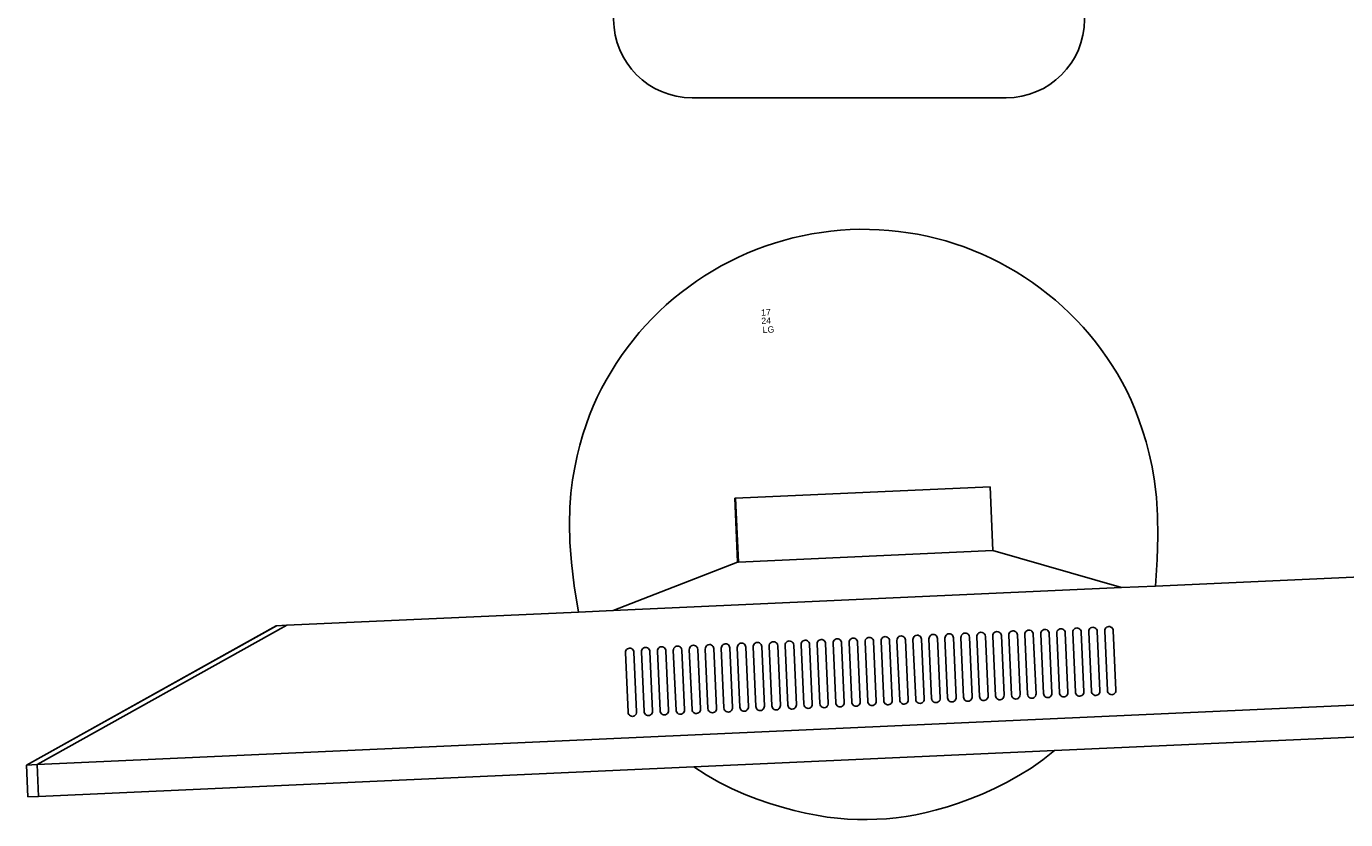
# Model space of a CAD drawing. Header units: inches. Extents: x 38 to 872, y -154 to 346.
# Tile 34 of 99: x 499 to 541, y -61 to -36. Entities that reach past the tile are written whole.
import ezdxf

# ---------------------------------------------------------------- set-up
doc = ezdxf.new("R2010")
doc.units = ezdxf.units.IN
doc.header["$MEASUREMENT"] = 0
doc.layers.add('Edges', color=7, linetype='Continuous')
doc.styles.get("Standard").update_dxf_attribs({"font": 'arial.ttf'})

# ---------------------------------------------------------------- blocks, each defined once
blk = doc.blocks.new('Mesa')
blk.add_lwpolyline([(107.882, 55.616), (117.882, 55.616)])
for centre, start, end in [((107.882, 58.116), 90, 270), ((117.882, 58.116), 270, 90)]:
    blk.add_arc(centre, 2.5, start, end)
for tag, p, flags in [('ID', (4.63, 109.471), 1), ('PC_DISPONIBLES', (4.666, 106.305), 3), ('PC_ACTUALES', (4.642, 104.708), 1)]:
    blk.add_attdef(tag, p, '', height=1, dxfattribs=dict(flags=flags))
blk.add_attdef('POSICION', (4.604, 107.926), '', height=1)
blk = doc.blocks.new('Monitor')
at = {"layer": 'Edges'}
for p, q in [((-3.948, -0.88), (-3.948, 1.157)), ((-3.948, 1.157), (-3.92, 1.157)), ((-3.92, -0.88), (-3.92, 1.157)), ((-3.92, 1.157), (4.192, 1.157)), ((4.192, -0.88), (4.192, 1.157)), ((-7.98, -2.239), (-3.948, -0.88)), ((-3.92, -0.88), (-3.948, -0.88)), ((4.192, -0.88), (-3.92, -0.88)), ((8.235, -2.239), (4.192, -0.88)), ((-26.873, -6.314), (-18.71, -2.239)), ((-26.873, -6.314), (-18.722, -2.239)), ((-18.382, -2.239), (-26.533, -6.314)), ((-18.71, -2.239), (-18.722, -2.239)), ((-18.382, -2.239), (-18.71, -2.239)), ((-9.083, -2.239), (-18.382, -2.239)), ((-7.98, -2.239), (-9.083, -2.239)), ((8.235, -2.239), (-7.98, -2.239)), ((9.31, -2.239), (8.235, -2.239)), ((18.637, -2.239), (9.31, -2.239)), ((-7.645, -3.562), (-7.65, -3.597)), ((-7.65, -3.597), (-7.65, -5.499)), ((-7.645, -3.562), (-7.632, -3.529)), ((-7.61, -3.501), (-7.632, -3.529)), ((-7.582, -3.48), (-7.61, -3.501)), ((-7.549, -3.466), (-7.582, -3.48)), ((-7.514, -3.462), (-7.549, -3.466)), ((-7.479, -3.466), (-7.514, -3.462)), ((-7.446, -3.48), (-7.479, -3.466)), ((-7.418, -3.501), (-7.446, -3.48)), ((-7.397, -3.529), (-7.418, -3.501)), ((-7.383, -3.562), (-7.397, -3.529)), ((-7.378, -3.597), (-7.383, -3.562)), ((-7.378, -5.499), (-7.378, -3.597)), ((-7.141, -3.597), (-7.136, -3.562)), ((-7.141, -5.499), (-7.141, -3.597)), ((-7.136, -3.562), (-7.122, -3.529)), ((-7.122, -3.529), (-7.101, -3.501)), ((-7.101, -3.501), (-7.073, -3.48)), ((-7.073, -3.48), (-7.04, -3.466)), ((-7.04, -3.466), (-7.005, -3.462)), ((-7.005, -3.462), (-6.97, -3.466)), ((-6.97, -3.466), (-6.937, -3.48)), ((-6.937, -3.48), (-6.909, -3.501)), ((-6.909, -3.501), (-6.887, -3.529)), ((-6.887, -3.529), (-6.874, -3.562)), ((-6.874, -3.562), (-6.869, -3.597)), ((-6.869, -3.597), (-6.869, -5.499)), ((-6.631, -3.597), (-6.627, -3.562)), ((-6.631, -5.499), (-6.631, -3.597)), ((-6.627, -3.562), (-6.613, -3.529)), ((-6.613, -3.529), (-6.591, -3.501)), ((-6.591, -3.501), (-6.563, -3.48)), ((-6.563, -3.48), (-6.531, -3.466)), ((-6.531, -3.466), (-6.495, -3.462)), ((-6.495, -3.462), (-6.46, -3.466)), ((-6.46, -3.466), (-6.427, -3.48)), ((-6.427, -3.48), (-6.399, -3.501)), ((-6.399, -3.501), (-6.378, -3.529)), ((-6.378, -3.529), (-6.364, -3.562)), ((-6.364, -3.562), (-6.36, -3.597)), ((-6.36, -3.597), (-6.36, -5.499)), ((-6.122, -3.597), (-6.117, -3.562)), ((-6.122, -3.597), (-6.122, -5.499)), ((-6.117, -3.562), (-6.104, -3.529)), ((-6.104, -3.529), (-6.082, -3.501)), ((-6.082, -3.501), (-6.054, -3.48)), ((-6.054, -3.48), (-6.021, -3.466)), ((-6.021, -3.466), (-5.986, -3.462)), ((-5.986, -3.462), (-5.951, -3.466)), ((-5.951, -3.466), (-5.918, -3.48)), ((-5.918, -3.48), (-5.89, -3.501)), ((-5.89, -3.501), (-5.868, -3.529)), ((-5.868, -3.529), (-5.855, -3.562)), ((-5.855, -3.562), (-5.85, -3.597)), ((-5.85, -3.597), (-5.85, -5.499)), ((-5.612, -3.597), (-5.608, -3.562)), ((-5.612, -3.597), (-5.612, -5.499)), ((-5.608, -3.562), (-5.594, -3.529)), ((-5.594, -3.529), (-5.573, -3.501)), ((-5.573, -3.501), (-5.544, -3.48)), ((-5.544, -3.48), (-5.512, -3.466)), ((-5.512, -3.466), (-5.477, -3.462)), ((-5.477, -3.462), (-5.441, -3.466)), ((-5.441, -3.466), (-5.409, -3.48)), ((-5.409, -3.48), (-5.38, -3.501)), ((-5.38, -3.501), (-5.359, -3.529)), ((-5.359, -3.529), (-5.345, -3.562)), ((-5.345, -3.562), (-5.341, -3.597)), ((-5.341, -3.597), (-5.341, -5.499)), ((-5.103, -3.597), (-5.098, -3.562)), ((-5.103, -3.597), (-5.103, -5.499)), ((-5.085, -3.529), (-5.098, -3.562)), ((-5.063, -3.501), (-5.085, -3.529)), ((-5.035, -3.48), (-5.063, -3.501)), ((-5.002, -3.466), (-5.035, -3.48)), ((-4.967, -3.462), (-5.002, -3.466)), ((-4.932, -3.466), (-4.967, -3.462)), ((-4.899, -3.48), (-4.932, -3.466)), ((-4.871, -3.501), (-4.899, -3.48)), ((-4.849, -3.529), (-4.871, -3.501)), ((-4.836, -3.562), (-4.849, -3.529)), ((-4.831, -3.597), (-4.836, -3.562)), ((-4.831, -5.499), (-4.831, -3.597)), ((-4.589, -3.562), (-4.594, -3.597)), ((-4.594, -3.597), (-4.594, -5.499)), ((-4.575, -3.529), (-4.589, -3.562)), ((-4.554, -3.501), (-4.575, -3.529)), ((-4.526, -3.48), (-4.554, -3.501)), ((-4.493, -3.466), (-4.526, -3.48)), ((-4.458, -3.462), (-4.493, -3.466)), ((-4.423, -3.466), (-4.458, -3.462)), ((-4.39, -3.48), (-4.423, -3.466)), ((-4.362, -3.501), (-4.39, -3.48)), ((-4.34, -3.529), (-4.362, -3.501)), ((-4.326, -3.562), (-4.34, -3.529)), ((-4.322, -3.597), (-4.326, -3.562)), ((-4.322, -5.499), (-4.322, -3.597)), ((-4.079, -3.562), (-4.084, -3.597)), ((-4.084, -3.597), (-4.084, -5.499)), ((-4.066, -3.529), (-4.079, -3.562)), ((-4.044, -3.501), (-4.066, -3.529)), ((-4.016, -3.48), (-4.044, -3.501)), ((-3.983, -3.466), (-4.016, -3.48)), ((-3.948, -3.462), (-3.983, -3.466)), ((-3.913, -3.466), (-3.948, -3.462)), ((-3.88, -3.48), (-3.913, -3.466)), ((-3.852, -3.501), (-3.88, -3.48)), ((-3.831, -3.529), (-3.852, -3.501)), ((-3.817, -3.562), (-3.831, -3.529)), ((-3.812, -3.597), (-3.817, -3.562)), ((-3.812, -5.499), (-3.812, -3.597)), ((-3.57, -3.562), (-3.575, -3.597)), ((-3.575, -3.597), (-3.575, -5.499)), ((-3.556, -3.529), (-3.57, -3.562)), ((-3.535, -3.501), (-3.556, -3.529)), ((-3.507, -3.48), (-3.535, -3.501)), ((-3.474, -3.466), (-3.507, -3.48)), ((-3.439, -3.462), (-3.474, -3.466)), ((-3.404, -3.466), (-3.439, -3.462)), ((-3.371, -3.48), (-3.404, -3.466)), ((-3.343, -3.501), (-3.371, -3.48)), ((-3.321, -3.529), (-3.343, -3.501)), ((-3.308, -3.562), (-3.321, -3.529)), ((-3.303, -3.597), (-3.308, -3.562)), ((-3.303, -5.499), (-3.303, -3.597)), ((-3.065, -3.597), (-3.061, -3.562)), ((-3.065, -3.597), (-3.065, -5.499)), ((-3.061, -3.562), (-3.047, -3.529)), ((-3.047, -3.529), (-3.025, -3.501)), ((-3.025, -3.501), (-2.997, -3.48)), ((-2.997, -3.48), (-2.965, -3.466)), ((-2.965, -3.466), (-2.929, -3.462)), ((-2.929, -3.462), (-2.894, -3.466)), ((-2.894, -3.466), (-2.861, -3.48)), ((-2.861, -3.48), (-2.833, -3.501)), ((-2.833, -3.501), (-2.812, -3.529)), ((-2.812, -3.529), (-2.798, -3.562)), ((-2.798, -3.562), (-2.794, -3.597)), ((-2.794, -3.597), (-2.794, -5.499)), ((-2.556, -3.597), (-2.551, -3.562)), ((-2.556, -3.597), (-2.556, -5.499)), ((-2.551, -3.562), (-2.538, -3.529)), ((-2.538, -3.529), (-2.516, -3.501)), ((-2.516, -3.501), (-2.488, -3.48)), ((-2.488, -3.48), (-2.455, -3.466)), ((-2.455, -3.466), (-2.42, -3.462)), ((-2.42, -3.462), (-2.385, -3.466)), ((-2.385, -3.466), (-2.352, -3.48)), ((-2.352, -3.48), (-2.324, -3.501)), ((-2.324, -3.501), (-2.302, -3.529)), ((-2.302, -3.529), (-2.289, -3.562)), ((-2.289, -3.562), (-2.284, -3.597)), ((-2.284, -3.597), (-2.284, -5.499)), ((-2.046, -3.597), (-2.042, -3.562)), ((-2.046, -3.597), (-2.046, -5.499)), ((-2.042, -3.562), (-2.028, -3.529)), ((-2.028, -3.529), (-2.007, -3.501)), ((-2.007, -3.501), (-1.978, -3.48)), ((-1.978, -3.48), (-1.946, -3.466)), ((-1.946, -3.466), (-1.91, -3.462)), ((-1.91, -3.462), (-1.875, -3.466)), ((-1.875, -3.466), (-1.843, -3.48)), ((-1.843, -3.48), (-1.814, -3.501)), ((-1.814, -3.501), (-1.793, -3.529)), ((-1.793, -3.529), (-1.779, -3.562)), ((-1.779, -3.562), (-1.775, -3.597)), ((-1.775, -3.597), (-1.775, -5.499)), ((-1.532, -3.562), (-1.537, -3.597)), ((-1.537, -3.597), (-1.537, -5.499)), ((-1.519, -3.529), (-1.532, -3.562)), ((-1.497, -3.501), (-1.519, -3.529)), ((-1.469, -3.48), (-1.497, -3.501)), ((-1.436, -3.466), (-1.469, -3.48)), ((-1.401, -3.462), (-1.436, -3.466)), ((-1.366, -3.466), (-1.401, -3.462)), ((-1.333, -3.48), (-1.366, -3.466)), ((-1.305, -3.501), (-1.333, -3.48)), ((-1.283, -3.529), (-1.305, -3.501)), ((-1.27, -3.562), (-1.283, -3.529)), ((-1.265, -3.597), (-1.27, -3.562)), ((-1.265, -5.499), (-1.265, -3.597)), ((-1.023, -3.562), (-1.027, -3.597)), ((-1.027, -3.597), (-1.027, -5.499)), ((-1.009, -3.529), (-1.023, -3.562)), ((-0.988, -3.501), (-1.009, -3.529)), ((-0.96, -3.48), (-0.988, -3.501)), ((-0.927, -3.466), (-0.96, -3.48)), ((-0.892, -3.462), (-0.927, -3.466)), ((-0.856, -3.466), (-0.892, -3.462)), ((-0.824, -3.48), (-0.856, -3.466)), ((-0.796, -3.501), (-0.824, -3.48)), ((-0.774, -3.529), (-0.796, -3.501)), ((-0.76, -3.562), (-0.774, -3.529)), ((-0.756, -3.597), (-0.76, -3.562)), ((-0.756, -5.499), (-0.756, -3.597)), ((-0.513, -3.562), (-0.518, -3.597)), ((-0.518, -3.597), (-0.518, -5.499)), ((-0.5, -3.529), (-0.513, -3.562)), ((-0.478, -3.501), (-0.5, -3.529)), ((-0.45, -3.48), (-0.478, -3.501)), ((-0.417, -3.466), (-0.45, -3.48)), ((-0.382, -3.462), (-0.417, -3.466)), ((-0.347, -3.466), (-0.382, -3.462)), ((-0.314, -3.48), (-0.347, -3.466)), ((-0.286, -3.501), (-0.314, -3.48)), ((-0.265, -3.529), (-0.286, -3.501)), ((-0.251, -3.562), (-0.265, -3.529)), ((-0.246, -3.597), (-0.251, -3.562)), ((-0.246, -5.499), (-0.246, -3.597)), ((-0.009, -3.597), (-0.004, -3.562)), ((-0.009, -3.597), (-0.009, -5.499)), ((-0.004, -3.562), (0.01, -3.529)), ((0.01, -3.529), (0.031, -3.501)), ((0.031, -3.501), (0.059, -3.48)), ((0.059, -3.48), (0.092, -3.466)), ((0.092, -3.466), (0.127, -3.462)), ((0.127, -3.462), (0.162, -3.466)), ((0.162, -3.466), (0.195, -3.48)), ((0.195, -3.48), (0.223, -3.501)), ((0.223, -3.501), (0.245, -3.529)), ((0.245, -3.529), (0.258, -3.562)), ((0.258, -3.562), (0.263, -3.597)), ((0.263, -3.597), (0.263, -5.499)), ((0.501, -3.597), (0.505, -3.562)), ((0.501, -3.597), (0.501, -5.499)), ((0.519, -3.529), (0.505, -3.562)), ((0.541, -3.501), (0.519, -3.529)), ((0.569, -3.48), (0.541, -3.501)), ((0.602, -3.466), (0.569, -3.48)), ((0.637, -3.462), (0.602, -3.466)), ((0.672, -3.466), (0.637, -3.462)), ((0.705, -3.48), (0.672, -3.466)), ((0.733, -3.501), (0.705, -3.48)), ((0.754, -3.529), (0.733, -3.501)), ((0.768, -3.562), (0.754, -3.529)), ((0.773, -3.597), (0.768, -3.562)), ((0.773, -5.499), (0.773, -3.597)), ((1.015, -3.562), (1.01, -3.597)), ((1.01, -3.597), (1.01, -5.499)), ((1.028, -3.529), (1.015, -3.562)), ((1.05, -3.501), (1.028, -3.529)), ((1.078, -3.48), (1.05, -3.501)), ((1.111, -3.466), (1.078, -3.48)), ((1.146, -3.462), (1.111, -3.466)), ((1.181, -3.466), (1.146, -3.462)), ((1.214, -3.48), (1.181, -3.466)), ((1.242, -3.501), (1.214, -3.48)), ((1.264, -3.529), (1.242, -3.501)), ((1.277, -3.562), (1.264, -3.529)), ((1.282, -3.597), (1.277, -3.562)), ((1.282, -5.499), (1.282, -3.597)), ((1.524, -3.562), (1.52, -3.597)), ((1.52, -3.597), (1.52, -5.499)), ((1.538, -3.529), (1.524, -3.562)), ((1.559, -3.501), (1.538, -3.529)), ((1.588, -3.48), (1.559, -3.501)), ((1.62, -3.466), (1.588, -3.48)), ((1.656, -3.462), (1.62, -3.466)), ((1.691, -3.466), (1.656, -3.462)), ((1.723, -3.48), (1.691, -3.466)), ((1.752, -3.501), (1.723, -3.48)), ((1.773, -3.529), (1.752, -3.501)), ((1.787, -3.562), (1.773, -3.529)), ((1.791, -3.597), (1.787, -3.562)), ((1.791, -5.499), (1.791, -3.597)), ((2.034, -3.562), (2.029, -3.597)), ((2.029, -3.597), (2.029, -5.499)), ((2.047, -3.529), (2.034, -3.562)), ((2.069, -3.501), (2.047, -3.529)), ((2.097, -3.48), (2.069, -3.501)), ((2.13, -3.466), (2.097, -3.48)), ((2.165, -3.462), (2.13, -3.466)), ((2.2, -3.466), (2.165, -3.462)), ((2.233, -3.48), (2.2, -3.466)), ((2.261, -3.501), (2.233, -3.48)), ((2.283, -3.529), (2.261, -3.501)), ((2.296, -3.562), (2.283, -3.529)), ((2.301, -3.597), (2.296, -3.562)), ((2.301, -5.499), (2.301, -3.597)), ((2.543, -3.562), (2.539, -3.597)), ((2.539, -3.597), (2.539, -5.499)), ((2.557, -3.529), (2.543, -3.562)), ((2.578, -3.501), (2.557, -3.529)), ((2.606, -3.48), (2.578, -3.501)), ((2.639, -3.466), (2.606, -3.48)), ((2.674, -3.462), (2.639, -3.466)), ((2.71, -3.466), (2.674, -3.462)), ((2.742, -3.48), (2.71, -3.466)), ((2.77, -3.501), (2.742, -3.48)), ((2.792, -3.529), (2.77, -3.501)), ((2.806, -3.562), (2.792, -3.529)), ((2.81, -3.597), (2.806, -3.562)), ((2.81, -5.499), (2.81, -3.597)), ((3.053, -3.562), (3.048, -3.597)), ((3.048, -3.597), (3.048, -5.499)), ((3.053, -3.562), (3.066, -3.529)), ((3.066, -3.529), (3.088, -3.501)), ((3.088, -3.501), (3.116, -3.48)), ((3.116, -3.48), (3.149, -3.466)), ((3.149, -3.466), (3.184, -3.462)), ((3.184, -3.462), (3.219, -3.466)), ((3.219, -3.466), (3.252, -3.48)), ((3.28, -3.501), (3.252, -3.48)), ((3.301, -3.529), (3.28, -3.501)), ((3.315, -3.562), (3.301, -3.529)), ((3.32, -3.597), (3.315, -3.562)), ((3.32, -5.499), (3.32, -3.597)), ((3.562, -3.562), (3.557, -3.597)), ((3.557, -3.597), (3.557, -5.499)), ((3.576, -3.529), (3.562, -3.562)), ((3.597, -3.501), (3.576, -3.529)), ((3.625, -3.48), (3.597, -3.501)), ((3.658, -3.466), (3.625, -3.48)), ((3.693, -3.462), (3.658, -3.466)), ((3.728, -3.466), (3.693, -3.462)), ((3.761, -3.48), (3.728, -3.466)), ((3.789, -3.501), (3.761, -3.48)), ((3.811, -3.529), (3.789, -3.501)), ((3.825, -3.562), (3.811, -3.529)), ((3.829, -3.597), (3.825, -3.562)), ((3.829, -5.499), (3.829, -3.597)), ((4.071, -3.562), (4.067, -3.597)), ((4.067, -3.597), (4.067, -5.499)), ((4.085, -3.529), (4.071, -3.562)), ((4.107, -3.501), (4.085, -3.529)), ((4.135, -3.48), (4.107, -3.501)), ((4.168, -3.466), (4.135, -3.48)), ((4.203, -3.462), (4.168, -3.466)), ((4.238, -3.466), (4.203, -3.462)), ((4.271, -3.48), (4.238, -3.466)), ((4.299, -3.501), (4.271, -3.48)), ((4.32, -3.529), (4.299, -3.501)), ((4.334, -3.562), (4.32, -3.529)), ((4.339, -3.597), (4.334, -3.562)), ((4.339, -5.499), (4.339, -3.597)), ((4.581, -3.562), (4.576, -3.597)), ((4.576, -3.597), (4.576, -5.499)), ((4.595, -3.529), (4.581, -3.562)), ((4.616, -3.501), (4.595, -3.529)), ((4.644, -3.48), (4.616, -3.501)), ((4.677, -3.466), (4.644, -3.48)), ((4.712, -3.462), (4.677, -3.466)), ((4.747, -3.466), (4.712, -3.462)), ((4.78, -3.48), (4.747, -3.466)), ((4.808, -3.501), (4.78, -3.48)), ((4.83, -3.529), (4.808, -3.501)), ((4.843, -3.562), (4.83, -3.529)), ((4.848, -3.597), (4.843, -3.562)), ((4.848, -5.499), (4.848, -3.597)), ((5.086, -3.597), (5.09, -3.562)), ((5.086, -3.597), (5.086, -5.499)), ((5.104, -3.529), (5.09, -3.562)), ((5.126, -3.501), (5.104, -3.529)), ((5.154, -3.48), (5.126, -3.501)), ((5.186, -3.466), (5.154, -3.48)), ((5.222, -3.462), (5.186, -3.466)), ((5.257, -3.466), (5.222, -3.462)), ((5.29, -3.48), (5.257, -3.466)), ((5.318, -3.501), (5.29, -3.48)), ((5.339, -3.529), (5.318, -3.501)), ((5.353, -3.562), (5.339, -3.529)), ((5.357, -3.597), (5.353, -3.562)), ((5.357, -5.499), (5.357, -3.597)), ((5.6, -3.562), (5.595, -3.597)), ((5.595, -3.597), (5.595, -5.499)), ((5.613, -3.529), (5.6, -3.562)), ((5.635, -3.501), (5.613, -3.529)), ((5.663, -3.48), (5.635, -3.501)), ((5.696, -3.466), (5.663, -3.48)), ((5.731, -3.462), (5.696, -3.466)), ((5.766, -3.466), (5.731, -3.462)), ((5.799, -3.48), (5.766, -3.466)), ((5.827, -3.501), (5.799, -3.48)), ((5.849, -3.529), (5.827, -3.501)), ((5.862, -3.562), (5.849, -3.529)), ((5.867, -3.597), (5.862, -3.562)), ((5.867, -5.499), (5.867, -3.597)), ((6.109, -3.562), (6.105, -3.597)), ((6.105, -3.597), (6.105, -5.499)), ((6.123, -3.529), (6.109, -3.562)), ((6.144, -3.501), (6.123, -3.529)), ((6.173, -3.48), (6.144, -3.501)), ((6.205, -3.466), (6.173, -3.48)), ((6.24, -3.462), (6.205, -3.466)), ((6.276, -3.466), (6.24, -3.462)), ((6.308, -3.48), (6.276, -3.466)), ((6.337, -3.501), (6.308, -3.48)), ((6.358, -3.529), (6.337, -3.501)), ((6.372, -3.562), (6.358, -3.529)), ((6.376, -3.597), (6.372, -3.562)), ((6.376, -5.499), (6.376, -3.597)), ((6.614, -3.597), (6.619, -3.562)), ((6.614, -3.597), (6.614, -5.499)), ((6.632, -3.529), (6.619, -3.562)), ((6.654, -3.501), (6.632, -3.529)), ((6.682, -3.48), (6.654, -3.501)), ((6.715, -3.466), (6.682, -3.48)), ((6.75, -3.462), (6.715, -3.466)), ((6.785, -3.466), (6.75, -3.462)), ((6.818, -3.48), (6.785, -3.466)), ((6.846, -3.501), (6.818, -3.48)), ((6.868, -3.529), (6.846, -3.501)), ((6.881, -3.562), (6.868, -3.529)), ((6.886, -3.597), (6.881, -3.562)), ((6.886, -5.499), (6.886, -3.597)), ((7.128, -3.562), (7.123, -3.597)), ((7.123, -3.597), (7.123, -5.499)), ((7.142, -3.529), (7.128, -3.562)), ((7.163, -3.501), (7.142, -3.529)), ((7.191, -3.48), (7.163, -3.501)), ((7.224, -3.466), (7.191, -3.48)), ((7.259, -3.462), (7.224, -3.466)), ((7.294, -3.466), (7.259, -3.462)), ((7.327, -3.48), (7.294, -3.466)), ((7.355, -3.501), (7.327, -3.48)), ((7.377, -3.529), (7.355, -3.501)), ((7.391, -3.562), (7.377, -3.529)), ((7.395, -3.597), (7.391, -3.562)), ((7.395, -5.499), (7.395, -3.597)), ((7.638, -3.562), (7.633, -3.597)), ((7.633, -3.597), (7.633, -5.499)), ((7.638, -3.562), (7.651, -3.529)), ((7.651, -3.529), (7.673, -3.501)), ((7.673, -3.501), (7.701, -3.48)), ((7.701, -3.48), (7.734, -3.466)), ((7.769, -3.462), (7.734, -3.466)), ((7.804, -3.466), (7.769, -3.462)), ((7.837, -3.48), (7.804, -3.466)), ((7.865, -3.501), (7.837, -3.48)), ((7.886, -3.529), (7.865, -3.501)), ((7.9, -3.562), (7.886, -3.529)), ((7.905, -3.597), (7.9, -3.562)), ((7.905, -5.499), (7.905, -3.597)), ((-7.65, -5.499), (-7.645, -5.534)), ((-7.645, -5.534), (-7.632, -5.567)), ((-7.632, -5.567), (-7.61, -5.595)), ((-7.61, -5.595), (-7.582, -5.617)), ((-7.582, -5.617), (-7.549, -5.631)), ((-7.549, -5.631), (-7.514, -5.635)), ((-7.514, -5.635), (-7.479, -5.631)), ((-7.479, -5.631), (-7.446, -5.617)), ((-7.446, -5.617), (-7.418, -5.595)), ((-7.418, -5.595), (-7.397, -5.567)), ((-7.397, -5.567), (-7.383, -5.534)), ((-7.383, -5.534), (-7.378, -5.499)), ((-7.136, -5.534), (-7.141, -5.499)), ((-7.122, -5.567), (-7.136, -5.534)), ((-7.101, -5.595), (-7.122, -5.567)), ((-7.073, -5.617), (-7.101, -5.595)), ((-7.04, -5.631), (-7.073, -5.617)), ((-7.005, -5.635), (-7.04, -5.631)), ((-6.97, -5.631), (-7.005, -5.635)), ((-6.937, -5.617), (-6.97, -5.631)), ((-6.909, -5.595), (-6.937, -5.617)), ((-6.887, -5.567), (-6.909, -5.595)), ((-6.874, -5.534), (-6.887, -5.567)), ((-6.869, -5.499), (-6.874, -5.534)), ((-6.627, -5.534), (-6.631, -5.499)), ((-6.613, -5.567), (-6.627, -5.534)), ((-6.591, -5.595), (-6.613, -5.567)), ((-6.563, -5.617), (-6.591, -5.595)), ((-6.531, -5.631), (-6.563, -5.617)), ((-6.495, -5.635), (-6.531, -5.631)), ((-6.46, -5.631), (-6.495, -5.635)), ((-6.427, -5.617), (-6.46, -5.631)), ((-6.399, -5.595), (-6.427, -5.617)), ((-6.378, -5.567), (-6.399, -5.595)), ((-6.364, -5.534), (-6.378, -5.567)), ((-6.36, -5.499), (-6.364, -5.534)), ((-6.117, -5.534), (-6.122, -5.499)), ((-6.104, -5.567), (-6.117, -5.534)), ((-6.082, -5.595), (-6.104, -5.567)), ((-6.054, -5.617), (-6.082, -5.595)), ((-6.021, -5.631), (-6.054, -5.617)), ((-5.986, -5.635), (-6.021, -5.631)), ((-5.951, -5.631), (-5.986, -5.635)), ((-5.918, -5.617), (-5.951, -5.631)), ((-5.89, -5.595), (-5.918, -5.617)), ((-5.868, -5.567), (-5.89, -5.595)), ((-5.855, -5.534), (-5.868, -5.567)), ((-5.85, -5.499), (-5.855, -5.534)), ((-5.608, -5.534), (-5.612, -5.499)), ((-5.594, -5.567), (-5.608, -5.534)), ((-5.573, -5.595), (-5.594, -5.567)), ((-5.544, -5.617), (-5.573, -5.595)), ((-5.512, -5.631), (-5.544, -5.617)), ((-5.477, -5.635), (-5.512, -5.631)), ((-5.441, -5.631), (-5.477, -5.635)), ((-5.409, -5.617), (-5.441, -5.631)), ((-5.38, -5.595), (-5.409, -5.617)), ((-5.359, -5.567), (-5.38, -5.595)), ((-5.345, -5.534), (-5.359, -5.567)), ((-5.341, -5.499), (-5.345, -5.534)), ((-5.098, -5.534), (-5.103, -5.499)), ((-5.098, -5.534), (-5.085, -5.567)), ((-5.085, -5.567), (-5.063, -5.595)), ((-5.035, -5.617), (-5.063, -5.595)), ((-5.002, -5.631), (-5.035, -5.617)), ((-5.002, -5.631), (-4.967, -5.635)), ((-4.967, -5.635), (-4.932, -5.631)), ((-4.932, -5.631), (-4.899, -5.617)), ((-4.899, -5.617), (-4.871, -5.595)), ((-4.871, -5.595), (-4.849, -5.567)), ((-4.849, -5.567), (-4.836, -5.534)), ((-4.836, -5.534), (-4.831, -5.499)), ((-4.594, -5.499), (-4.589, -5.534)), ((-4.589, -5.534), (-4.575, -5.567)), ((-4.575, -5.567), (-4.554, -5.595)), ((-4.554, -5.595), (-4.526, -5.617)), ((-4.526, -5.617), (-4.493, -5.631)), ((-4.493, -5.631), (-4.458, -5.635)), ((-4.458, -5.635), (-4.423, -5.631)), ((-4.423, -5.631), (-4.39, -5.617)), ((-4.39, -5.617), (-4.362, -5.595)), ((-4.362, -5.595), (-4.34, -5.567)), ((-4.34, -5.567), (-4.326, -5.534)), ((-4.326, -5.534), (-4.322, -5.499)), ((-4.084, -5.499), (-4.079, -5.534)), ((-4.079, -5.534), (-4.066, -5.567)), ((-4.066, -5.567), (-4.044, -5.595)), ((-4.044, -5.595), (-4.016, -5.617)), ((-4.016, -5.617), (-3.983, -5.631)), ((-3.983, -5.631), (-3.948, -5.635)), ((-3.948, -5.635), (-3.913, -5.631)), ((-3.913, -5.631), (-3.88, -5.617)), ((-3.88, -5.617), (-3.852, -5.595)), ((-3.852, -5.595), (-3.831, -5.567)), ((-3.831, -5.567), (-3.817, -5.534)), ((-3.817, -5.534), (-3.812, -5.499)), ((-3.575, -5.499), (-3.57, -5.534)), ((-3.57, -5.534), (-3.556, -5.567)), ((-3.556, -5.567), (-3.535, -5.595)), ((-3.535, -5.595), (-3.507, -5.617)), ((-3.507, -5.617), (-3.474, -5.631)), ((-3.474, -5.631), (-3.439, -5.635)), ((-3.439, -5.635), (-3.404, -5.631)), ((-3.404, -5.631), (-3.371, -5.617)), ((-3.371, -5.617), (-3.343, -5.595)), ((-3.343, -5.595), (-3.321, -5.567)), ((-3.321, -5.567), (-3.308, -5.534)), ((-3.308, -5.534), (-3.303, -5.499)), ((-3.061, -5.534), (-3.065, -5.499)), ((-3.047, -5.567), (-3.061, -5.534)), ((-3.025, -5.595), (-3.047, -5.567)), ((-2.997, -5.617), (-3.025, -5.595)), ((-2.965, -5.631), (-2.997, -5.617)), ((-2.929, -5.635), (-2.965, -5.631)), ((-2.894, -5.631), (-2.929, -5.635)), ((-2.861, -5.617), (-2.894, -5.631)), ((-2.833, -5.595), (-2.861, -5.617)), ((-2.812, -5.567), (-2.833, -5.595)), ((-2.798, -5.534), (-2.812, -5.567)), ((-2.794, -5.499), (-2.798, -5.534)), ((-2.551, -5.534), (-2.556, -5.499)), ((-2.538, -5.567), (-2.551, -5.534)), ((-2.516, -5.595), (-2.538, -5.567)), ((-2.488, -5.617), (-2.516, -5.595)), ((-2.455, -5.631), (-2.488, -5.617)), ((-2.42, -5.635), (-2.455, -5.631)), ((-2.385, -5.631), (-2.42, -5.635)), ((-2.352, -5.617), (-2.385, -5.631)), ((-2.324, -5.595), (-2.352, -5.617)), ((-2.302, -5.567), (-2.324, -5.595)), ((-2.289, -5.534), (-2.302, -5.567)), ((-2.284, -5.499), (-2.289, -5.534)), ((-2.042, -5.534), (-2.046, -5.499)), ((-2.028, -5.567), (-2.042, -5.534)), ((-2.007, -5.595), (-2.028, -5.567)), ((-1.978, -5.617), (-2.007, -5.595)), ((-1.946, -5.631), (-1.978, -5.617)), ((-1.91, -5.635), (-1.946, -5.631)), ((-1.875, -5.631), (-1.91, -5.635)), ((-1.843, -5.617), (-1.875, -5.631)), ((-1.814, -5.595), (-1.843, -5.617)), ((-1.793, -5.567), (-1.814, -5.595)), ((-1.779, -5.534), (-1.793, -5.567)), ((-1.775, -5.499), (-1.779, -5.534)), ((-1.537, -5.499), (-1.532, -5.534)), ((-1.532, -5.534), (-1.519, -5.567)), ((-1.519, -5.567), (-1.497, -5.595)), ((-1.497, -5.595), (-1.469, -5.617)), ((-1.469, -5.617), (-1.436, -5.631)), ((-1.436, -5.631), (-1.401, -5.635)), ((-1.401, -5.635), (-1.366, -5.631)), ((-1.366, -5.631), (-1.333, -5.617)), ((-1.333, -5.617), (-1.305, -5.595)), ((-1.305, -5.595), (-1.283, -5.567)), ((-1.283, -5.567), (-1.27, -5.534)), ((-1.27, -5.534), (-1.265, -5.499)), ((-1.027, -5.499), (-1.023, -5.534)), ((-1.023, -5.534), (-1.009, -5.567)), ((-1.009, -5.567), (-0.988, -5.595)), ((-0.988, -5.595), (-0.96, -5.617)), ((-0.96, -5.617), (-0.927, -5.631)), ((-0.927, -5.631), (-0.892, -5.635)), ((-0.892, -5.635), (-0.856, -5.631)), ((-0.856, -5.631), (-0.824, -5.617)), ((-0.824, -5.617), (-0.796, -5.595)), ((-0.796, -5.595), (-0.774, -5.567)), ((-0.774, -5.567), (-0.76, -5.534)), ((-0.76, -5.534), (-0.756, -5.499)), ((-0.518, -5.499), (-0.513, -5.534)), ((-0.513, -5.534), (-0.5, -5.567)), ((-0.5, -5.567), (-0.478, -5.595)), ((-0.478, -5.595), (-0.45, -5.617)), ((-0.45, -5.617), (-0.417, -5.631)), ((-0.417, -5.631), (-0.382, -5.635)), ((-0.382, -5.635), (-0.347, -5.631)), ((-0.347, -5.631), (-0.314, -5.617)), ((-0.314, -5.617), (-0.286, -5.595)), ((-0.286, -5.595), (-0.265, -5.567)), ((-0.265, -5.567), (-0.251, -5.534)), ((-0.251, -5.534), (-0.246, -5.499)), ((-0.004, -5.534), (-0.009, -5.499)), ((0.01, -5.567), (-0.004, -5.534)), ((0.031, -5.595), (0.01, -5.567)), ((0.059, -5.617), (0.031, -5.595)), ((0.092, -5.631), (0.059, -5.617)), ((0.127, -5.635), (0.092, -5.631)), ((0.162, -5.631), (0.127, -5.635)), ((0.195, -5.617), (0.162, -5.631)), ((0.223, -5.595), (0.195, -5.617)), ((0.245, -5.567), (0.223, -5.595)), ((0.258, -5.534), (0.245, -5.567)), ((0.263, -5.499), (0.258, -5.534)), ((0.501, -5.499), (0.505, -5.534)), ((0.505, -5.534), (0.519, -5.567)), ((0.519, -5.567), (0.541, -5.595)), ((0.541, -5.595), (0.569, -5.617)), ((0.569, -5.617), (0.602, -5.631)), ((0.602, -5.631), (0.637, -5.635)), ((0.637, -5.635), (0.672, -5.631)), ((0.672, -5.631), (0.705, -5.617)), ((0.705, -5.617), (0.733, -5.595)), ((0.733, -5.595), (0.754, -5.567)), ((0.754, -5.567), (0.768, -5.534)), ((0.768, -5.534), (0.773, -5.499)), ((1.01, -5.499), (1.015, -5.534)), ((1.015, -5.534), (1.028, -5.567)), ((1.028, -5.567), (1.05, -5.595)), ((1.05, -5.595), (1.078, -5.617)), ((1.078, -5.617), (1.111, -5.631)), ((1.111, -5.631), (1.146, -5.635)), ((1.146, -5.635), (1.181, -5.631)), ((1.181, -5.631), (1.214, -5.617)), ((1.214, -5.617), (1.242, -5.595)), ((1.242, -5.595), (1.264, -5.567)), ((1.264, -5.567), (1.277, -5.534)), ((1.277, -5.534), (1.282, -5.499)), ((1.52, -5.499), (1.524, -5.534)), ((1.524, -5.534), (1.538, -5.567)), ((1.538, -5.567), (1.559, -5.595)), ((1.559, -5.595), (1.588, -5.617)), ((1.588, -5.617), (1.62, -5.631)), ((1.62, -5.631), (1.656, -5.635)), ((1.656, -5.635), (1.691, -5.631)), ((1.691, -5.631), (1.723, -5.617)), ((1.723, -5.617), (1.752, -5.595)), ((1.752, -5.595), (1.773, -5.567)), ((1.773, -5.567), (1.787, -5.534)), ((1.787, -5.534), (1.791, -5.499)), ((2.029, -5.499), (2.034, -5.534)), ((2.034, -5.534), (2.047, -5.567)), ((2.047, -5.567), (2.069, -5.595)), ((2.069, -5.595), (2.097, -5.617)), ((2.097, -5.617), (2.13, -5.631)), ((2.13, -5.631), (2.165, -5.635)), ((2.165, -5.635), (2.2, -5.631)), ((2.2, -5.631), (2.233, -5.617)), ((2.233, -5.617), (2.261, -5.595)), ((2.261, -5.595), (2.283, -5.567)), ((2.283, -5.567), (2.296, -5.534)), ((2.296, -5.534), (2.301, -5.499)), ((2.539, -5.499), (2.543, -5.534)), ((2.543, -5.534), (2.557, -5.567)), ((2.557, -5.567), (2.578, -5.595)), ((2.578, -5.595), (2.606, -5.617)), ((2.606, -5.617), (2.639, -5.631)), ((2.639, -5.631), (2.674, -5.635)), ((2.674, -5.635), (2.71, -5.631)), ((2.71, -5.631), (2.742, -5.617)), ((2.742, -5.617), (2.77, -5.595)), ((2.77, -5.595), (2.792, -5.567)), ((2.792, -5.567), (2.806, -5.534)), ((2.806, -5.534), (2.81, -5.499)), ((3.048, -5.499), (3.053, -5.534)), ((3.053, -5.534), (3.066, -5.567)), ((3.066, -5.567), (3.088, -5.595)), ((3.088, -5.595), (3.116, -5.617)), ((3.116, -5.617), (3.149, -5.631)), ((3.149, -5.631), (3.184, -5.635)), ((3.184, -5.635), (3.219, -5.631)), ((3.219, -5.631), (3.252, -5.617)), ((3.252, -5.617), (3.28, -5.595)), ((3.28, -5.595), (3.301, -5.567)), ((3.301, -5.567), (3.315, -5.534)), ((3.315, -5.534), (3.32, -5.499)), ((3.557, -5.499), (3.562, -5.534)), ((3.562, -5.534), (3.576, -5.567)), ((3.576, -5.567), (3.597, -5.595)), ((3.597, -5.595), (3.625, -5.617)), ((3.625, -5.617), (3.658, -5.631)), ((3.658, -5.631), (3.693, -5.635)), ((3.693, -5.635), (3.728, -5.631)), ((3.728, -5.631), (3.761, -5.617)), ((3.761, -5.617), (3.789, -5.595)), ((3.789, -5.595), (3.811, -5.567)), ((3.811, -5.567), (3.825, -5.534)), ((3.825, -5.534), (3.829, -5.499)), ((4.067, -5.499), (4.071, -5.534)), ((4.071, -5.534), (4.085, -5.567)), ((4.085, -5.567), (4.107, -5.595)), ((4.107, -5.595), (4.135, -5.617)), ((4.135, -5.617), (4.168, -5.631)), ((4.168, -5.631), (4.203, -5.635)), ((4.203, -5.635), (4.238, -5.631)), ((4.238, -5.631), (4.271, -5.617)), ((4.271, -5.617), (4.299, -5.595)), ((4.299, -5.595), (4.32, -5.567)), ((4.32, -5.567), (4.334, -5.534)), ((4.334, -5.534), (4.339, -5.499)), ((4.576, -5.499), (4.581, -5.534)), ((4.581, -5.534), (4.595, -5.567)), ((4.595, -5.567), (4.616, -5.595)), ((4.616, -5.595), (4.644, -5.617)), ((4.644, -5.617), (4.677, -5.631)), ((4.677, -5.631), (4.712, -5.635)), ((4.712, -5.635), (4.747, -5.631)), ((4.747, -5.631), (4.78, -5.617)), ((4.78, -5.617), (4.808, -5.595)), ((4.808, -5.595), (4.83, -5.567)), ((4.83, -5.567), (4.843, -5.534)), ((4.843, -5.534), (4.848, -5.499)), ((5.09, -5.534), (5.086, -5.499)), ((5.104, -5.567), (5.09, -5.534)), ((5.104, -5.567), (5.126, -5.595)), ((5.126, -5.595), (5.154, -5.617)), ((5.154, -5.617), (5.186, -5.631)), ((5.186, -5.631), (5.222, -5.635)), ((5.222, -5.635), (5.257, -5.631)), ((5.257, -5.631), (5.29, -5.617)), ((5.29, -5.617), (5.318, -5.595)), ((5.318, -5.595), (5.339, -5.567)), ((5.339, -5.567), (5.353, -5.534)), ((5.353, -5.534), (5.357, -5.499)), ((5.595, -5.499), (5.6, -5.534)), ((5.6, -5.534), (5.613, -5.567)), ((5.613, -5.567), (5.635, -5.595)), ((5.635, -5.595), (5.663, -5.617)), ((5.663, -5.617), (5.696, -5.631)), ((5.696, -5.631), (5.731, -5.635)), ((5.731, -5.635), (5.766, -5.631)), ((5.766, -5.631), (5.799, -5.617)), ((5.799, -5.617), (5.827, -5.595)), ((5.827, -5.595), (5.849, -5.567)), ((5.849, -5.567), (5.862, -5.534)), ((5.862, -5.534), (5.867, -5.499)), ((6.105, -5.499), (6.109, -5.534)), ((6.109, -5.534), (6.123, -5.567)), ((6.123, -5.567), (6.144, -5.595)), ((6.144, -5.595), (6.173, -5.617)), ((6.173, -5.617), (6.205, -5.631)), ((6.205, -5.631), (6.24, -5.635)), ((6.24, -5.635), (6.276, -5.631)), ((6.276, -5.631), (6.308, -5.617)), ((6.308, -5.617), (6.337, -5.595)), ((6.337, -5.595), (6.358, -5.567)), ((6.358, -5.567), (6.372, -5.534)), ((6.372, -5.534), (6.376, -5.499)), ((6.619, -5.534), (6.614, -5.499)), ((6.632, -5.567), (6.619, -5.534)), ((6.654, -5.595), (6.632, -5.567)), ((6.682, -5.617), (6.654, -5.595)), ((6.715, -5.631), (6.682, -5.617)), ((6.75, -5.635), (6.715, -5.631)), ((6.785, -5.631), (6.75, -5.635)), ((6.818, -5.617), (6.785, -5.631)), ((6.846, -5.595), (6.818, -5.617)), ((6.846, -5.595), (6.868, -5.567)), ((6.868, -5.567), (6.881, -5.534)), ((6.881, -5.534), (6.886, -5.499)), ((7.123, -5.499), (7.128, -5.534)), ((7.128, -5.534), (7.142, -5.567)), ((7.142, -5.567), (7.163, -5.595)), ((7.163, -5.595), (7.191, -5.617)), ((7.191, -5.617), (7.224, -5.631)), ((7.224, -5.631), (7.259, -5.635)), ((7.259, -5.635), (7.294, -5.631)), ((7.294, -5.631), (7.327, -5.617)), ((7.327, -5.617), (7.355, -5.595)), ((7.355, -5.595), (7.377, -5.567)), ((7.377, -5.567), (7.391, -5.534)), ((7.391, -5.534), (7.395, -5.499)), ((7.633, -5.499), (7.638, -5.534)), ((7.638, -5.534), (7.651, -5.567)), ((7.651, -5.567), (7.673, -5.595)), ((7.673, -5.595), (7.701, -5.617)), ((7.701, -5.617), (7.734, -5.631)), ((7.734, -5.631), (7.769, -5.635)), ((7.769, -5.635), (7.804, -5.631)), ((7.804, -5.631), (7.837, -5.617)), ((7.837, -5.617), (7.865, -5.595)), ((7.865, -5.595), (7.886, -5.567)), ((7.886, -5.567), (7.9, -5.534)), ((7.9, -5.534), (7.905, -5.499)), ((-26.873, -7.333), (-26.873, -6.314)), ((-26.873, -6.314), (-26.533, -6.314)), ((-26.533, -6.314), (26.788, -6.314)), ((-26.533, -7.333), (-26.533, -6.314)), ((-26.533, -7.333), (-26.873, -7.333)), ((-5.637, -7.333), (-26.533, -7.333)), ((-5.637, -7.333), (5.863, -7.333)), ((5.863, -7.333), (26.788, -7.333))]:
    blk.add_line(p, q, dxfattribs=at)
for points in [[(9.31, -2.239), (9.406, -1.399), (9.462, -0.657), (9.482, 0), (9.473, 0.581), (9.437, 1.098), (9.38, 1.56), (9.307, 1.98), (9.221, 2.367), (9.128, 2.73), (9.027, 3.074), (8.919, 3.4), (8.802, 3.711), (8.678, 4.008), (8.545, 4.293), (8.405, 4.57), (8.255, 4.839), (8.097, 5.103), (7.93, 5.362), (7.755, 5.614), (7.572, 5.862), (7.381, 6.103), (7.182, 6.337), (6.975, 6.565), (6.761, 6.786), (6.54, 7), (6.312, 7.207), (6.077, 7.406), (5.836, 7.597), (5.589, 7.78), (5.336, 7.955), (5.078, 8.122), (4.814, 8.28), (4.545, 8.43), (4.271, 8.57), (3.993, 8.702), (3.711, 8.824), (3.425, 8.937), (3.135, 9.041), (2.842, 9.135), (2.546, 9.22), (2.248, 9.294), (1.947, 9.359), (1.645, 9.414), (1.34, 9.459), (1.035, 9.494), (0.728, 9.52), (0.421, 9.535), (0.113, 9.54), (-0.194, 9.535), (-0.502, 9.52), (-0.808, 9.494), (-1.114, 9.459), (-1.418, 9.414), (-1.721, 9.359), (-2.022, 9.294), (-2.32, 9.22), (-2.616, 9.135), (-2.909, 9.041), (-3.198, 8.937), (-3.485, 8.824), (-3.767, 8.702), (-4.045, 8.57), (-4.319, 8.43), (-4.587, 8.28), (-4.851, 8.122), (-5.11, 7.955), (-5.363, 7.78), (-5.61, 7.597), (-5.851, 7.406), (-6.086, 7.207), (-6.314, 7), (-6.535, 6.786), (-6.749, 6.565), (-6.955, 6.337), (-7.154, 6.103), (-7.345, 5.862), (-7.529, 5.614), (-7.704, 5.362), (-7.87, 5.103), (-8.029, 4.839), (-8.178, 4.57), (-8.319, 4.293), (-8.452, 4.008), (-8.576, 3.711), (-8.692, 3.4), (-8.801, 3.074), (-8.901, 2.73), (-8.995, 2.367), (-9.08, 1.98), (-9.154, 1.56), (-9.211, 1.098), (-9.246, 0.581), (-9.256, 0), (-9.235, -0.657), (-9.179, -1.399), (-9.083, -2.239)], [(-5.637, -7.333), (-5.257, -7.606), (-4.867, -7.854), (-4.47, -8.076), (-4.07, -8.275), (-3.67, -8.453), (-3.275, -8.609), (-2.887, -8.745), (-2.511, -8.863), (-2.15, -8.964), (-1.802, -9.049), (-1.465, -9.118), (-1.138, -9.173), (-0.818, -9.213), (-0.505, -9.242), (-0.195, -9.258), (0.113, -9.263), (0.421, -9.258), (0.731, -9.242), (1.045, -9.213), (1.364, -9.173), (1.691, -9.118), (2.028, -9.049), (2.376, -8.964), (2.738, -8.863), (3.113, -8.745), (3.501, -8.609), (3.896, -8.453), (4.296, -8.275), (4.696, -8.076), (5.093, -7.854), (5.484, -7.606), (5.863, -7.333)]]:
    blk.add_lwpolyline(points, dxfattribs=at)
for tag, p in [('PUESTO', (-2.849, 6.664)), ('ID', (-2.845, 6.929)), ('MARCA', (-2.82, 6.376))]:
    blk.add_attdef(tag, p, '', height=0.2)
at = {"flags": 9}
blk.add_attdef('TIEMPO_DE_USO', (-2.848, 6.11), '', height=0.2, dxfattribs=at)

msp = doc.modelspace()

# ---------------------------------------------------------------- block references
msp.add_blockref('Mesa', (412.622, -93.526))
at = {"rotation": 2.584526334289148}
msp.add_blockref('Monitor', (525.859, -51.643), dxfattribs=at).add_auto_attribs({'ID': '17', 'PUESTO': '24', 'MARCA': 'LG'})

doc.saveas('drawing.dxf')
